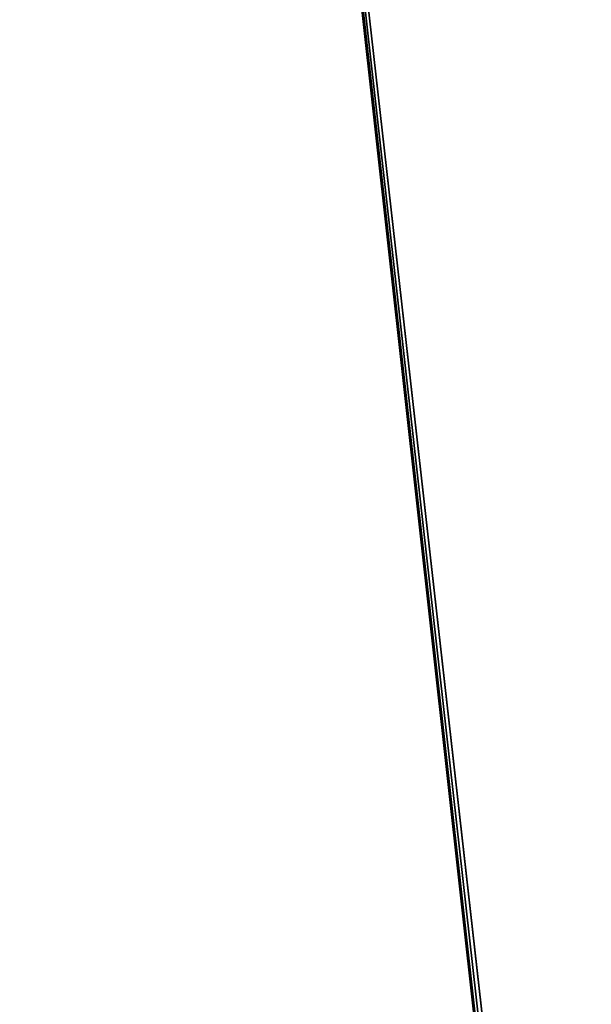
# Model space of a CAD drawing. Header units: millimetres. Extents: x 0 to 359, y -334 to 1.
# Tile 164 of 216: x 12 to 22, y -73 to -56. Entities that reach past the tile are written whole.
import ezdxf

# ---------------------------------------------------------------- set-up
doc = ezdxf.new("R2010")
doc.units = ezdxf.units.MM
doc.header["$MEASUREMENT"] = 0
doc.layers.add('0 Misc', color=7, linetype='Continuous', lineweight=35)

msp = doc.modelspace()

# ---------------------------------------------------------------- linework, layer by layer
at = {"layer": '0 Misc', "color": 160, "linetype": 'Continuous', "lineweight": 25}
for p, q in [((12, -0.5, 320), (43, -279, 320)), ((43.051, -278.612, 320), (12, -0.5, 320)), ((43.201, -278.25, 320), (12, -0.5, 320)), ((43.439, -277.939, 320), (12, -0.5, 320))]:
    msp.add_line(p, q, dxfattribs=at).dxf.unprotected_set("ltscale", 0)
at = {"layer": '0 Misc', "color": 7, "lineweight": 25}
for points, invisible_edges in [([(347, -294.5, 13), (12, -0.5, 13), (12, -294.5, 13)], 1), ([(347, -294.5, 13), (347, -0.5, 13), (12, -0.5, 13)], 12), ([(347, -0.5, 1), (12, -294.5, 1), (12, -0.5, 1)], 1), ([(347, -0.5, 1), (347, -294.5, 1), (12, -294.5, 1)], 12), ([(347, -294.5, 332), (12, -0.5, 332), (12, -294.5, 332)], 1), ([(347, -294.5, 332), (347, -0.5, 332), (12, -0.5, 332)], 12)]:
    msp.add_3dface(points, dxfattribs=dict(at, invisible_edges=invisible_edges))
for points in [[(12, -0.5, 320), (43.051, -278.612, 320), (43, -279, 320)], [(43.051, -278.612, 320), (12, -0.5, 320), (43.201, -278.25, 320)], [(43.201, -278.25, 320), (12, -0.5, 320), (43.439, -277.939, 320)], [(43.439, -277.939, 320), (12, -0.5, 320), (63.439, -256.939, 320)], [(63.439, -256.939, 320), (12, -0.5, 320), (347, -0.5, 320)], [(43, -279, 320), (12, -294.5, 320), (12, -0.5, 320)]]:
    msp.add_3dface(points, dxfattribs=at)

doc.saveas('drawing.dxf')
